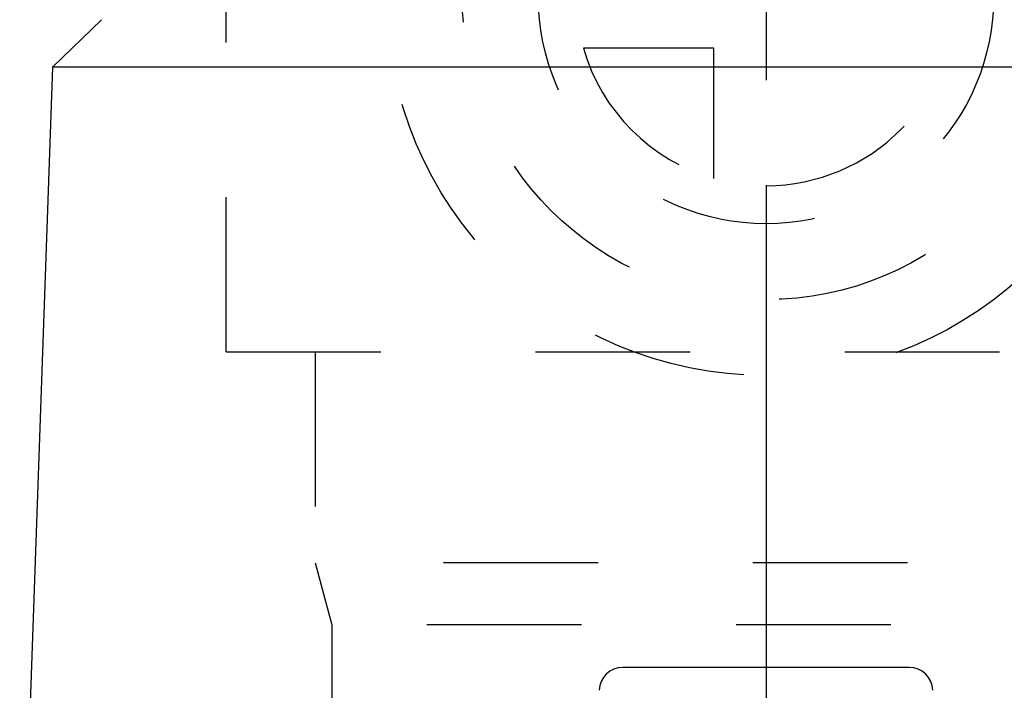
# Model space of a CAD drawing. Header units: millimetres. Extents: x 444 to 555, y 431 to 570.
# Tile 4 of 7: x 469 to 510, y 509 to 538. Entities that reach past the tile are written whole.
import ezdxf

# ---------------------------------------------------------------- set-up
doc = ezdxf.new("R2010")
doc.units = ezdxf.units.MM
doc.header["$LTSCALE"] = 65.185185
doc.linetypes.add('CENTER', pattern=[0.6, 0.375, -0.075, 0.075, -0.075])
doc.linetypes.add('HIDDEN', pattern=[0.2, 0.1, -0.1])
for name, color, linetype in [('ACHSEN_S', 7, 'CONTINUOUS'), ('FASEN', 7, 'CONTINUOUS'), ('FLAECHEN', 7, 'CONTINUOUS'), ('KONST.EL_MIT_GEO', 7, 'CONTINUOUS'), ('KURVEN', 7, 'CONTINUOUS')]:
    doc.layers.add(name, color=color, linetype=linetype)

msp = doc.modelspace()

# ---------------------------------------------------------------- linework, layer by layer
at = {"layer": 'ACHSEN_S', "color": 2, "linetype": 'CENTER'}
msp.add_line((500, 569.889), (500, 430.75), dxfattribs=at)
at = {"layer": 'FASEN', "color": 7, "linetype": 'Continuous'}
for p in [(472, 537.75), (530.07, 535.751)]:
    msp.add_line(p, (469.93, 535.751), dxfattribs=at)
at = {"layer": 'FLAECHEN', "color": 7, "linetype": 'Continuous'}
msp.add_line((469.93, 535.751), (468.552, 496.298), dxfattribs=at)
at = {"layer": 'FLAECHEN', "color": 8, "linetype": 'HIDDEN'}
for p, q in [((481, 523.75), (481, 514.862)), ((481, 514.862), (481.7, 512.25)), ((519, 514.862), (481, 514.862)), ((481.7, 512.25), (481.7, 503.25)), ((518.3, 512.25), (481.7, 512.25))]:
    msp.add_line(p, q, dxfattribs=at)
at = {"layer": 'KONST.EL_MIT_GEO', "color": 8, "linetype": 'HIDDEN'}
for q in [(477.25, 553.75), (522.75, 523.75)]:
    msp.add_line((477.25, 523.75), q, dxfattribs=at)
at = {"layer": 'KONST.EL_MIT_GEO', "color": 7, "linetype": 'Continuous'}
msp.add_line((506.034, 510.45), (493.966, 510.45), dxfattribs=at)
for centre, start, end in [((493.966, 509.45), 90, 178), ((506.034, 509.45), 2, 90)]:
    msp.add_arc(centre, 1, start, end, dxfattribs=at)
at = {"layer": 'KURVEN', "color": 8, "linetype": 'HIDDEN'}
for p, q in [((500, 554.75), (500, 522.75)), ((497.8, 536.55), (492.308, 536.55)), ((497.8, 531.058), (497.8, 536.55))]:
    msp.add_line(p, q, dxfattribs=at)
for radius in [16, 12.8, 9.6]:
    msp.add_circle((500, 538.75), radius, dxfattribs=at)
for start, end in [(270, 180), (195.962, 254.038)]:
    msp.add_arc((500, 538.75), 8, start, end, dxfattribs=at)

doc.saveas('drawing.dxf')
